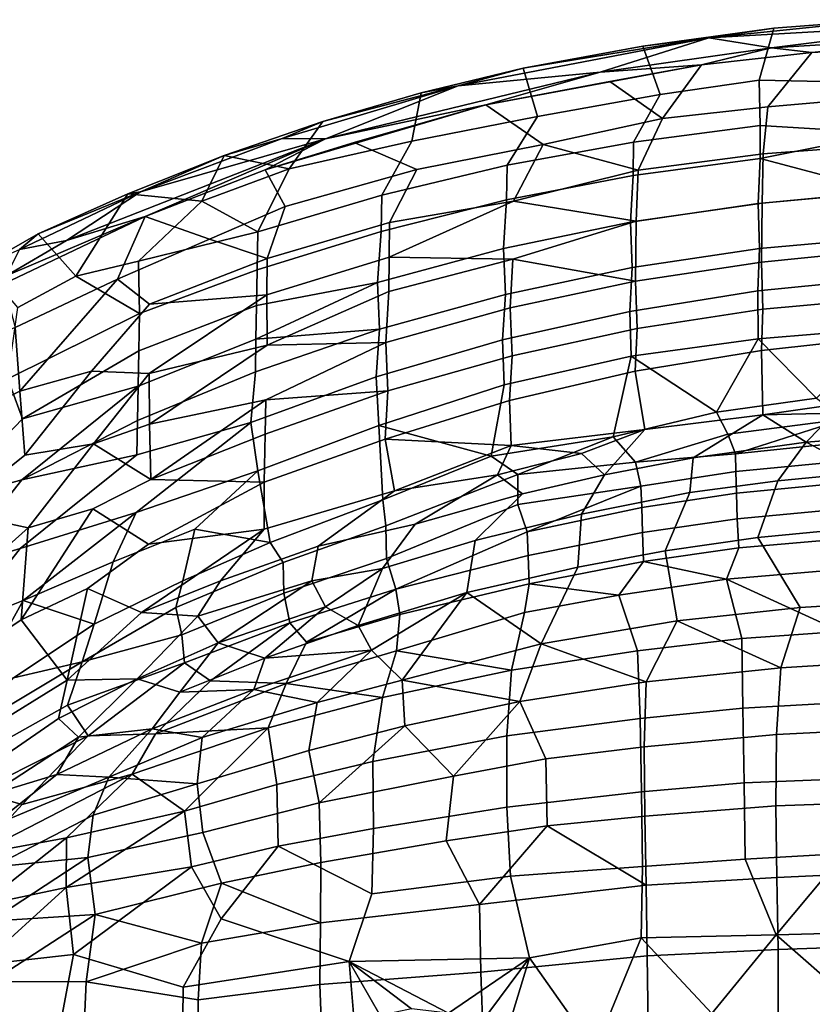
# Model space of a CAD drawing. Header units: millimetres. Extents: x -31 to 2906, y -30 to 542.
# Tile 12 of 54: x 57 to 219, y 340 to 541. Entities that reach past the tile are written whole.
import ezdxf

# ---------------------------------------------------------------- set-up
doc = ezdxf.new("R2010")
doc.units = ezdxf.units.MM
doc.layers.add('Layer 01', color=7, linetype='Continuous', true_color=0x000000)

msp = doc.modelspace()

# ---------------------------------------------------------------- linework, layer by layer
at = {"layer": 'Layer 01'}
for points in [[(211.07, 539.37, 796.85), (197.81, 537.35, 798.15), (233.44, 541.07, 797.45)], [(251.28, 540.46, 799.09), (233.44, 541.07, 797.45), (197.81, 537.35, 798.15)], [(210.59, 535.35, 799.5), (251.28, 540.46, 799.09), (197.81, 537.35, 798.15)], [(234.19, 528.22, 758.56), (208.09, 528.76, 766.79), (211.07, 539.37, 796.85), (233.44, 541.07, 797.45)], [(210.59, 535.35, 799.5), (257.43, 538.16, 799.9), (251.28, 540.46, 799.09)], [(211.07, 539.37, 796.85), (184.35, 535.7, 795.76), (197.81, 537.35, 798.15)], [(208.09, 528.76, 766.79), (187.89, 525.84, 765.53), (184.35, 535.7, 795.76), (211.07, 539.37, 796.85)], [(257.43, 538.16, 799.9), (210.59, 535.35, 799.5), (218.85, 534.35, 798.74)], [(257.43, 538.16, 799.9), (218.85, 534.35, 798.74), (246.03, 535.88, 798.92)], [(146.73, 527.61, 796.61), (175.7, 530.4, 798.75), (197.81, 537.35, 798.15)], [(159.99, 531.21, 795.6), (146.73, 527.61, 796.61), (197.81, 537.35, 798.15)], [(184.35, 535.7, 795.76), (159.99, 531.21, 795.6), (197.81, 537.35, 798.15)], [(210.59, 535.35, 799.5), (197.81, 537.35, 798.15), (175.7, 530.4, 798.75)], [(218.85, 534.35, 798.74), (209.84, 523.32, 769.27), (238.66, 525.84, 770.23), (246.03, 535.88, 798.92)], [(162.92, 521.32, 765.35), (159.99, 531.21, 795.6), (184.35, 535.7, 795.76), (187.89, 525.84, 765.53)], [(210.59, 535.35, 799.5), (175.7, 530.4, 798.75), (196.35, 531.86, 798.33)], [(196.35, 531.86, 798.33), (188.37, 520.91, 769.96), (209.84, 523.32, 769.27), (218.85, 534.35, 798.74)], [(210.59, 535.35, 799.5), (196.35, 531.86, 798.33), (218.85, 534.35, 798.74)], [(175.7, 530.4, 798.75), (119.67, 516.77, 796.59), (152.38, 523.74, 797.18)], [(119.67, 516.77, 796.59), (175.7, 530.4, 798.75), (146.73, 527.61, 796.61)], [(162.92, 521.32, 765.35), (137.28, 516.33, 768.37), (139.16, 526.13, 794.56), (159.99, 531.21, 795.6)], [(159.99, 531.21, 795.6), (139.16, 526.13, 794.56), (146.73, 527.61, 796.61)], [(175.7, 530.4, 798.75), (152.38, 523.74, 797.18), (196.35, 531.86, 798.33)], [(177.64, 528.47, 796.86), (196.35, 531.86, 798.33), (152.38, 523.74, 797.18)], [(177.64, 528.47, 796.86), (188.37, 520.91, 769.96), (196.35, 531.86, 798.33)], [(164.07, 515.65, 767.21), (188.37, 520.91, 769.96), (177.64, 528.47, 796.86), (152.38, 523.74, 797.18)], [(208.3, 519.47, 737.24), (182.44, 516.11, 738.04), (187.89, 525.84, 765.53), (208.09, 528.76, 766.79)], [(208.09, 528.76, 766.79), (234.19, 528.22, 758.56), (234.08, 517.93, 725.28), (208.3, 519.47, 737.24)], [(119.67, 516.77, 796.59), (146.73, 527.61, 796.61), (110.83, 516.84, 794.99)], [(119.16, 520.34, 793.73), (110.83, 516.84, 794.99), (146.73, 527.61, 796.61)], [(137.28, 516.33, 768.37), (112.28, 510.66, 773.19), (119.16, 520.34, 793.73), (139.16, 526.13, 794.56)], [(139.16, 526.13, 794.56), (119.16, 520.34, 793.73), (146.73, 527.61, 796.61)], [(209.84, 523.32, 769.27), (208.93, 513.7, 739.23), (234.48, 515.64, 738.75), (238.66, 525.84, 770.23)], [(182.44, 516.11, 738.04), (156.7, 511.38, 739.18), (162.92, 521.32, 765.35), (187.89, 525.84, 765.53)], [(119.67, 516.77, 796.59), (107.37, 510.49, 795.07), (152.38, 523.74, 797.18)], [(125.55, 516.05, 795.09), (152.38, 523.74, 797.18), (107.37, 510.49, 795.07)], [(138.26, 510.53, 769.98), (164.07, 515.65, 767.21), (152.38, 523.74, 797.18), (125.55, 516.05, 795.09)], [(188.37, 520.91, 769.96), (183.4, 510.4, 740.06), (208.93, 513.7, 739.23), (209.84, 523.32, 769.27)], [(119.16, 520.34, 793.73), (98.98, 513.4, 792.58), (110.83, 516.84, 794.99)], [(119.16, 520.34, 793.73), (112.28, 510.66, 773.19), (98.98, 513.4, 792.58)], [(156.7, 511.38, 739.18), (131.15, 505.27, 740.66), (137.28, 516.33, 768.37), (162.92, 521.32, 765.35)], [(164.07, 515.65, 767.21), (183.4, 510.4, 740.06), (188.37, 520.91, 769.96)], [(182.44, 516.11, 738.04), (208.3, 519.47, 737.24), (208.26, 512.8, 714.95), (182.38, 509.28, 715.61)], [(234.08, 517.93, 725.28), (208.26, 512.8, 714.95), (208.3, 519.47, 737.24)], [(233.89, 505.98, 682.96), (208.26, 512.8, 714.95), (234.08, 517.93, 725.28)], [(119.67, 516.77, 796.59), (66.89, 496.03, 793.35), (82.92, 500.96, 793.51)], [(81.98, 505.95, 793.32), (66.89, 496.03, 793.35), (119.67, 516.77, 796.59)], [(119.67, 516.77, 796.59), (110.83, 516.84, 794.99), (81.98, 505.95, 793.32)], [(98.98, 513.4, 792.58), (81.98, 505.95, 793.32), (110.83, 516.84, 794.99)], [(119.67, 516.77, 796.59), (82.92, 500.96, 793.51), (107.37, 510.49, 795.07)], [(131.15, 505.27, 740.66), (105.89, 497.8, 742.48), (112.28, 510.66, 773.19), (137.28, 516.33, 768.37)], [(111.43, 503.01, 771.32), (138.26, 510.53, 769.98), (125.55, 516.05, 795.09), (107.37, 510.49, 795.07)], [(156.7, 511.38, 739.18), (182.44, 516.11, 738.04), (182.38, 509.28, 715.61), (156.6, 504.32, 716.56)], [(138.26, 510.53, 769.98), (132.75, 499.72, 742.75), (158.02, 504.05, 736.01), (164.07, 515.65, 767.21)], [(183.4, 510.4, 740.06), (164.07, 515.65, 767.21), (158.02, 504.05, 736.01)], [(208.93, 513.7, 739.23), (208.67, 503.68, 705.86), (234.49, 506.1, 706.59), (234.48, 515.64, 738.75)], [(98.98, 513.4, 792.58), (79.39, 505.6, 791.46), (81.98, 505.95, 793.32)], [(94.45, 504.09, 772.05), (79.39, 505.6, 791.46), (98.98, 513.4, 792.58)], [(94.45, 504.09, 772.05), (98.98, 513.4, 792.58), (112.28, 510.66, 773.19)], [(182.38, 509.28, 715.61), (208.26, 512.8, 714.95), (207.86, 503.63, 682.77), (181.85, 499.79, 683)], [(183.4, 510.4, 740.06), (183.03, 500.02, 706.2), (208.67, 503.68, 705.86), (208.93, 513.7, 739.23)], [(233.89, 505.98, 682.96), (207.86, 503.63, 682.77), (208.26, 512.8, 714.95)], [(111.43, 503.01, 771.32), (107.37, 510.49, 795.07), (82.92, 500.96, 793.51), (96, 496.36, 768.09)], [(105.89, 497.8, 742.48), (94.45, 504.09, 772.05), (112.28, 510.66, 773.19)], [(111.43, 503.01, 771.32), (107.8, 492.36, 744.61), (132.75, 499.72, 742.75), (138.26, 510.53, 769.98)], [(131.15, 505.27, 740.66), (156.7, 511.38, 739.18), (156.6, 504.32, 716.56), (131.03, 497.92, 717.79)], [(183.03, 500.02, 706.2), (183.4, 510.4, 740.06), (158.02, 504.05, 736.01)], [(156.6, 504.32, 716.56), (182.38, 509.28, 715.61), (181.85, 499.79, 683), (155.95, 494.41, 683.46)], [(81.98, 505.95, 793.32), (57.29, 494.2, 791.73), (66.89, 496.03, 793.35)], [(81.98, 505.95, 793.32), (61.1, 497.39, 790.22), (57.29, 494.2, 791.73)], [(81.98, 505.95, 793.32), (79.39, 505.6, 791.46), (61.1, 497.39, 790.22)], [(207.86, 503.63, 682.77), (233.89, 505.98, 682.96), (234.12, 496.74, 647.47), (208.15, 494.46, 647.73)], [(208.67, 503.68, 705.86), (208.55, 491.66, 662.18), (234.18, 494.2, 663.04), (234.49, 506.1, 706.59)], [(79.39, 505.6, 791.46), (68.8, 488.8, 758.99), (61.1, 497.39, 790.22)], [(79.39, 505.6, 791.46), (94.45, 504.09, 772.05), (81.56, 491.82, 752.24), (68.8, 488.8, 758.99)], [(94.45, 504.09, 772.05), (105.89, 497.8, 742.48), (81.56, 491.82, 752.24)], [(105.89, 497.8, 742.48), (131.15, 505.27, 740.66), (131.03, 497.92, 717.79), (105.75, 490.08, 719.3)], [(131.03, 497.92, 717.79), (156.6, 504.32, 716.56), (155.95, 494.41, 683.46), (130.27, 487.5, 684.15)], [(158.02, 504.05, 736.01), (132.75, 499.72, 742.75), (132.68, 492.69, 721.01)], [(157.87, 492.23, 697.22), (183.03, 500.02, 706.2), (158.02, 504.05, 736.01), (132.68, 492.69, 721.01)], [(96, 496.36, 768.09), (107.8, 492.36, 744.61), (111.43, 503.01, 771.32)], [(181.85, 499.79, 683), (207.86, 503.63, 682.77), (208.15, 494.46, 647.73), (182.19, 490.57, 648.19)], [(183.03, 500.02, 706.2), (182.87, 487.76, 662.33), (208.55, 491.66, 662.18), (208.67, 503.68, 705.86)], [(54.09, 487.21, 790.57), (56.39, 478.29, 765.16), (77.25, 488.18, 766.18), (82.92, 500.96, 793.51)], [(54.09, 487.21, 790.57), (82.92, 500.96, 793.51), (54.57, 488.85, 791.82)], [(66.89, 496.03, 793.35), (54.57, 488.85, 791.82), (82.92, 500.96, 793.51)], [(77.25, 488.18, 766.18), (96, 496.36, 768.09), (82.92, 500.96, 793.51)], [(155.95, 494.41, 683.46), (181.85, 499.79, 683), (182.19, 490.57, 648.19), (156.34, 485.08, 648.83)], [(182.87, 487.76, 662.33), (183.03, 500.02, 706.2), (157.87, 492.23, 697.22)], [(81.56, 491.82, 752.24), (105.89, 497.8, 742.48), (105.75, 490.08, 719.3), (81.78, 481.2, 721.03)], [(105.75, 490.08, 719.3), (131.03, 497.92, 717.79), (130.27, 487.5, 684.15), (105.62, 482.81, 696.36)], [(107.8, 492.36, 744.61), (107.72, 484.99, 722.58), (132.68, 492.69, 721.01), (132.75, 499.72, 742.75)], [(61.1, 497.39, 790.22), (49.68, 490.9, 787.64), (57.29, 494.2, 791.73)], [(49.68, 490.9, 787.64), (61.1, 497.39, 790.22), (68.8, 488.8, 758.99), (56.98, 482.41, 756.48)], [(66.89, 496.03, 793.35), (57.29, 494.2, 791.73), (54.57, 488.85, 791.82)], [(83.81, 483.08, 744.57), (107.8, 492.36, 744.61), (96, 496.36, 768.09), (77.25, 488.18, 766.18)], [(208.15, 494.46, 647.73), (234.12, 496.74, 647.47), (233.89, 488.39, 613.78), (207.82, 485.78, 613.11)], [(130.27, 487.5, 684.15), (155.95, 494.41, 683.46), (156.34, 485.08, 648.83), (130.69, 477.98, 649.66)], [(182.19, 490.57, 648.19), (208.15, 494.46, 647.73), (207.82, 485.78, 613.11), (181.7, 481.61, 613.18)], [(208.55, 491.66, 662.18), (208.84, 482.08, 624.3), (234.46, 484.38, 624.04), (234.18, 494.2, 663.04)], [(81.78, 481.2, 721.03), (68.8, 488.8, 758.99), (81.56, 491.82, 752.24)], [(107.8, 492.36, 744.61), (83.81, 483.08, 744.57), (107.72, 484.99, 722.58)], [(107.72, 484.99, 722.58), (107.78, 474.72, 689.82), (132.6, 485.68, 698.3), (132.68, 492.69, 721.01)], [(132.6, 485.68, 698.3), (131.94, 475.27, 663.32), (157.3, 482.3, 662.72), (157.87, 492.23, 697.22)], [(157.87, 492.23, 697.22), (132.68, 492.69, 721.01), (132.6, 485.68, 698.3)], [(182.87, 487.76, 662.33), (157.87, 492.23, 697.22), (157.3, 482.3, 662.72)], [(81.78, 481.2, 721.03), (105.75, 490.08, 719.3), (105.62, 482.81, 696.36), (81.64, 473.55, 697.82)], [(156.34, 485.08, 648.83), (182.19, 490.57, 648.19), (181.7, 481.61, 613.18), (155.74, 475.8, 613.57)], [(182.87, 487.76, 662.33), (183.22, 478.14, 624.76), (208.84, 482.08, 624.3), (208.55, 491.66, 662.18)], [(68.8, 488.8, 758.99), (81.78, 481.2, 721.03), (54.91, 467.84, 718.77), (56.98, 482.41, 756.48)], [(77.25, 488.18, 766.18), (56.39, 478.29, 765.16), (57.36, 465.38, 728.91)], [(71.98, 469.41, 720.14), (83.81, 483.08, 744.57), (77.25, 488.18, 766.18), (57.36, 465.38, 728.91)], [(157.3, 482.3, 662.72), (157.7, 472.58, 625.4), (183.22, 478.14, 624.76), (182.87, 487.76, 662.33)], [(207.82, 485.78, 613.11), (233.89, 488.39, 613.78), (234.1, 478.17, 569.96), (207.85, 476.04, 571.69)], [(130.27, 487.5, 684.15), (105.49, 475.93, 673.62), (105.62, 482.81, 696.36)], [(130.69, 477.98, 649.66), (105.49, 475.93, 673.62), (130.27, 487.5, 684.15)], [(181.7, 481.61, 613.18), (207.82, 485.78, 613.11), (207.85, 476.04, 571.69), (182.02, 472.49, 574.68)], [(83.7, 468.93, 702.79), (107.72, 484.99, 722.58), (83.81, 483.08, 744.57), (71.98, 469.41, 720.14)], [(107.72, 484.99, 722.58), (83.7, 468.93, 702.79), (107.78, 474.72, 689.82)], [(131.94, 475.27, 663.32), (132.6, 485.68, 698.3), (107.78, 474.72, 689.82)], [(130.69, 477.98, 649.66), (156.34, 485.08, 648.83), (155.74, 475.8, 613.57), (129.99, 468.27, 613.99)], [(208.84, 482.08, 624.3), (208.54, 473.63, 589.63), (234.4, 476.52, 591.35), (234.46, 484.38, 624.04)], [(81.64, 473.55, 697.82), (105.62, 482.81, 696.36), (105.49, 475.93, 673.62), (81.51, 466.34, 674.9)], [(131.94, 475.27, 663.32), (132.39, 465.39, 626.24), (157.7, 472.58, 625.4), (157.3, 482.3, 662.72)], [(183.22, 478.14, 624.76), (182.81, 469.39, 589.48), (208.54, 473.63, 589.63), (208.84, 482.08, 624.3)], [(54.91, 467.84, 718.77), (81.78, 481.2, 721.03), (81.64, 473.55, 697.82), (57.93, 459.68, 689.98)], [(155.74, 475.8, 613.57), (181.7, 481.61, 613.18), (182.02, 472.49, 574.68), (156.08, 466.61, 575.39)], [(41.7, 457.57, 730.57), (57.36, 465.38, 728.91), (56.39, 478.29, 765.16), (40.28, 471.51, 769.17)], [(105.37, 469.28, 650.69), (130.69, 477.98, 649.66), (129.99, 468.27, 613.99), (104.42, 458.97, 614.52)], [(130.69, 477.98, 649.66), (105.37, 469.28, 650.69), (105.49, 475.93, 673.62)], [(157.7, 472.58, 625.4), (157.19, 463.46, 589.6), (182.81, 469.39, 589.48), (183.22, 478.14, 624.76)], [(234.1, 478.17, 569.96), (219.75, 463.89, 511.16), (207.85, 476.04, 571.69)], [(81.51, 466.34, 674.9), (105.49, 475.93, 673.62), (105.37, 469.28, 650.69), (81.37, 459.4, 651.87)], [(129.99, 468.27, 613.99), (155.74, 475.8, 613.57), (156.08, 466.61, 575.39), (130.56, 458.34, 573.47)], [(207.85, 476.04, 571.69), (199.42, 461.05, 510.67), (182.02, 472.49, 574.68)], [(207.85, 476.04, 571.69), (219.75, 463.89, 511.16), (199.42, 461.05, 510.67)], [(208.54, 473.63, 589.63), (208.83, 460.5, 532.26), (235.54, 464.33, 537.73), (234.4, 476.52, 591.35)], [(107.78, 474.72, 689.82), (83.7, 468.93, 702.79), (83.82, 458.61, 669.56)], [(107.48, 463.59, 652.39), (131.94, 475.27, 663.32), (107.78, 474.72, 689.82), (83.82, 458.61, 669.56)], [(132.39, 465.39, 626.24), (131.94, 475.27, 663.32), (107.48, 463.59, 652.39)], [(81.51, 466.34, 674.9), (57.93, 459.68, 689.98), (81.64, 473.55, 697.82)], [(132.39, 465.39, 626.24), (131.81, 455.56, 588.84), (157.19, 463.46, 589.6), (157.7, 472.58, 625.4)], [(156.08, 466.61, 575.39), (182.02, 472.49, 574.68), (178.29, 456.07, 506.3), (153.44, 452.09, 516.21)], [(182.02, 472.49, 574.68), (199.42, 461.05, 510.67), (178.29, 456.07, 506.3)], [(182.81, 469.39, 589.48), (184.78, 457.55, 536.87), (208.83, 460.5, 532.26), (208.54, 473.63, 589.63)], [(57.93, 459.68, 689.98), (41.56, 442.79, 665.69), (54.91, 467.84, 718.77)], [(71.98, 469.41, 720.14), (57.36, 465.38, 728.91), (58.35, 452.29, 689.18)], [(71.98, 469.41, 720.14), (58.35, 452.29, 689.18), (72.39, 454.61, 674.21), (83.7, 468.93, 702.79)], [(83.82, 458.61, 669.56), (83.7, 468.93, 702.79), (72.39, 454.61, 674.21)], [(81.37, 459.4, 651.87), (105.37, 469.28, 650.69), (104.42, 458.97, 614.52), (81.24, 452.39, 627.63)], [(104.42, 458.97, 614.52), (129.99, 468.27, 613.99), (130.56, 458.34, 573.47), (105.89, 449.11, 573.91)], [(157.19, 463.46, 589.6), (157.55, 454.26, 550.61), (184.78, 457.55, 536.87), (182.81, 469.39, 589.48)], [(57.93, 459.68, 689.98), (81.51, 466.34, 674.9), (57.73, 447.29, 651.09), (41.56, 442.79, 665.69)], [(81.37, 459.4, 651.87), (57.73, 447.29, 651.09), (81.51, 466.34, 674.9)], [(156.08, 466.61, 575.39), (153.44, 452.09, 516.21), (130.56, 458.34, 573.47)], [(57.36, 465.38, 728.91), (41.7, 457.57, 730.57), (43.93, 440.77, 678.52), (58.35, 452.29, 689.18)], [(107.4, 456.58, 627.27), (107.14, 446.82, 591.1), (131.81, 455.56, 588.84), (132.39, 465.39, 626.24)], [(132.39, 465.39, 626.24), (107.48, 463.59, 652.39), (107.4, 456.58, 627.27)], [(219.75, 463.89, 511.16), (225.37, 459.64, 492.29), (201.7, 456.59, 492.13), (199.42, 461.05, 510.67)], [(208.83, 460.5, 532.26), (223.47, 460.89, 526.59), (235.54, 464.33, 537.73)], [(107.48, 463.59, 652.39), (83.82, 458.61, 669.56), (84.03, 447.33, 630.87)], [(107.48, 463.59, 652.39), (84.03, 447.33, 630.87), (107.4, 456.58, 627.27)], [(157.55, 454.26, 550.61), (157.19, 463.46, 589.6), (131.81, 455.56, 588.84)], [(194.62, 451.76, 505.12), (208.83, 460.5, 532.26), (184.78, 457.55, 536.87), (176.57, 448.32, 506.2)], [(201.7, 456.59, 492.13), (182.86, 450.89, 485.28), (178.29, 456.07, 506.3), (199.42, 461.05, 510.67)], [(208.83, 460.5, 532.26), (194.62, 451.76, 505.12), (217.64, 454.93, 504.39)], [(203.24, 452.59, 479.67), (201.7, 456.59, 492.13), (225.37, 459.64, 492.29)], [(203.24, 452.59, 479.67), (225.37, 459.64, 492.29), (229.88, 455.38, 478.45)], [(223.47, 460.89, 526.59), (208.83, 460.5, 532.26), (217.64, 454.93, 504.39)], [(217.64, 454.93, 504.39), (240.24, 456.75, 504.36), (223.47, 460.89, 526.59)], [(81.24, 452.39, 627.63), (104.42, 458.97, 614.52), (81.09, 440.62, 584.7), (57.43, 433.3, 603.93)], [(81.24, 452.39, 627.63), (57.73, 447.29, 651.09), (81.37, 459.4, 651.87)], [(84.03, 447.33, 630.87), (83.82, 458.61, 669.56), (72.39, 454.61, 674.21)], [(105.89, 449.11, 573.91), (81.09, 440.62, 584.7), (104.42, 458.97, 614.52)], [(131.35, 443.17, 508.57), (108.36, 434.49, 510.18), (105.89, 449.11, 573.91), (130.56, 458.34, 573.47)], [(153.44, 452.09, 516.21), (131.35, 443.17, 508.57), (130.56, 458.34, 573.47)], [(107.4, 456.58, 627.27), (84.03, 447.33, 630.87), (107.14, 446.82, 591.1)], [(158.87, 448.37, 495.59), (153.44, 452.09, 516.21), (178.29, 456.07, 506.3)], [(157.55, 454.26, 550.61), (171.87, 452.65, 527.91), (184.78, 457.55, 536.87)], [(158.87, 448.37, 495.59), (178.29, 456.07, 506.3), (182.86, 450.89, 485.28)], [(171.87, 452.65, 527.91), (176.57, 448.32, 506.2), (184.78, 457.55, 536.87)], [(182.86, 450.89, 485.28), (201.7, 456.59, 492.13), (203.24, 452.59, 479.67)], [(229.44, 448.77, 481.88), (240.24, 456.75, 504.36), (217.64, 454.93, 504.39)], [(59.04, 437.5, 640.99), (72.39, 454.61, 674.21), (58.35, 452.29, 689.18), (43.93, 440.77, 678.52)], [(72.25, 441.38, 630.24), (84.03, 447.33, 630.87), (72.39, 454.61, 674.21), (59.04, 437.5, 640.99)], [(107.14, 446.82, 591.1), (107.17, 437.22, 553.03), (133.75, 445, 542.6), (131.81, 455.56, 588.84)], [(157.55, 454.26, 550.61), (131.81, 455.56, 588.84), (133.75, 445, 542.6)], [(133.75, 445, 542.6), (154.76, 448.32, 528.6), (157.55, 454.26, 550.61)], [(157.55, 454.26, 550.61), (154.76, 448.32, 528.6), (171.87, 452.65, 527.91)], [(194.62, 451.76, 505.12), (193.95, 444.68, 483.79), (211.88, 447.1, 482.72), (217.64, 454.93, 504.39)], [(229.88, 455.38, 478.45), (226.74, 451.18, 469.42), (203.34, 448.94, 470.97), (203.24, 452.59, 479.67)], [(229.44, 448.77, 481.88), (217.64, 454.93, 504.39), (211.88, 447.1, 482.72)], [(57.73, 447.29, 651.09), (81.24, 452.39, 627.63), (57.43, 433.3, 603.93), (43.38, 429.03, 617.9)], [(158.87, 448.37, 495.59), (131.94, 437.91, 489.99), (131.35, 443.17, 508.57), (153.44, 452.09, 516.21)], [(159.81, 444.42, 507.34), (176.57, 448.32, 506.2), (171.87, 452.65, 527.91), (154.76, 448.32, 528.6)], [(176.57, 448.32, 506.2), (171.86, 440.25, 485.06), (193.95, 444.68, 483.79), (194.62, 451.76, 505.12)], [(203.24, 452.59, 479.67), (203.34, 448.94, 470.97), (183.96, 445.96, 472.54), (182.86, 450.89, 485.28)], [(182.86, 450.89, 485.28), (183.96, 445.96, 472.54), (158.87, 442.25, 477.99), (158.87, 448.37, 495.59)], [(226.74, 451.18, 469.42), (228.04, 446.94, 461.18), (203.46, 444.54, 462.54), (203.34, 448.94, 470.97)], [(81.09, 440.62, 584.7), (105.89, 449.11, 573.91), (93.04, 437.21, 549.24), (76.39, 430.59, 555.59)], [(105.89, 449.11, 573.91), (108.36, 434.49, 510.18), (93.04, 437.21, 549.24)], [(137.92, 438.23, 509.57), (154.76, 448.32, 528.6), (133.75, 445, 542.6), (118.17, 433.75, 520.13)], [(158.87, 442.25, 477.99), (132.13, 431.25, 473.51), (131.94, 437.91, 489.99), (158.87, 448.37, 495.59)], [(154.76, 448.32, 528.6), (137.92, 438.23, 509.57), (159.81, 444.42, 507.34)], [(171.86, 440.25, 485.06), (176.57, 448.32, 506.2), (159.81, 444.42, 507.34), (150.21, 434.94, 487.31)], [(203.34, 448.94, 470.97), (203.46, 444.54, 462.54), (184.14, 441.65, 464.1), (183.96, 445.96, 472.54)], [(211.88, 447.1, 482.72), (207.83, 435.5, 461.95), (229.05, 437.54, 460.98), (229.44, 448.77, 481.88)], [(57.73, 447.29, 651.09), (43.38, 429.03, 617.9), (41.56, 442.79, 665.69)], [(83.61, 434.18, 583.66), (107.14, 446.82, 591.1), (84.03, 447.33, 630.87), (72.25, 441.38, 630.24)], [(107.14, 446.82, 591.1), (83.61, 434.18, 583.66), (107.17, 437.22, 553.03)], [(160.81, 436.7, 465.76), (158.87, 442.25, 477.99), (183.96, 445.96, 472.54)], [(160.81, 436.7, 465.76), (183.96, 445.96, 472.54), (184.14, 441.65, 464.1)], [(207.83, 435.5, 461.95), (211.88, 447.1, 482.72), (193.95, 444.68, 483.79), (188.9, 432.77, 463.25)], [(228.04, 446.94, 461.18), (228.21, 441.63, 453.21), (203.58, 439.31, 454.56), (203.46, 444.54, 462.54)], [(107.17, 437.22, 553.03), (98.3, 426.69, 526.55), (118.17, 433.75, 520.13), (133.75, 445, 542.6)], [(150.21, 434.94, 487.31), (159.81, 444.42, 507.34), (137.92, 438.23, 509.57), (131.3, 429.19, 489.57)], [(171.86, 440.25, 485.06), (171.15, 429.44, 464.72), (188.9, 432.77, 463.25), (193.95, 444.68, 483.79)], [(203.46, 444.54, 462.54), (203.58, 439.31, 454.56), (184.32, 436.54, 456.14), (184.14, 441.65, 464.1)], [(131.35, 443.17, 508.57), (131.94, 437.91, 489.99), (111.02, 430.42, 492.49), (108.36, 434.49, 510.18)], [(160.81, 436.7, 465.76), (133.99, 424.96, 461.79), (132.13, 431.25, 473.51), (158.87, 442.25, 477.99)], [(184.14, 441.65, 464.1), (184.32, 436.54, 456.14), (161.01, 431.83, 458.09), (160.81, 436.7, 465.76)], [(228.21, 441.63, 453.21), (228.27, 435.54, 445.99), (203.91, 433.39, 447.38), (203.58, 439.31, 454.56)], [(46.08, 425.94, 627.58), (59.04, 437.5, 640.99), (43.93, 440.77, 678.52)], [(58.05, 422.7, 564.4), (45.04, 417.54, 574.42), (57.43, 433.3, 603.93), (81.09, 440.62, 584.7)], [(72.25, 441.38, 630.24), (57.65, 418.75, 578.62), (71.17, 425.11, 573.95), (83.61, 434.18, 583.66)], [(72.25, 441.38, 630.24), (59.04, 437.5, 640.99), (57.65, 418.75, 578.62)], [(58.05, 422.7, 564.4), (81.09, 440.62, 584.7), (76.39, 430.59, 555.59)], [(150.21, 434.94, 487.31), (148.52, 424.33, 467.59), (171.15, 429.44, 464.72), (171.86, 440.25, 485.06)], [(131.94, 437.91, 489.99), (132.13, 431.25, 473.51), (111.21, 424.2, 476.78), (111.02, 430.42, 492.49)], [(116.9, 426.71, 498.1), (131.3, 429.19, 489.57), (137.92, 438.23, 509.57), (118.17, 433.75, 520.13)], [(203.58, 439.31, 454.56), (203.91, 433.39, 447.38), (184.52, 430.63, 448.86), (184.32, 436.54, 456.14)], [(216.43, 421.22, 445.64), (235.41, 422.38, 444.82), (229.05, 437.54, 460.98), (207.83, 435.5, 461.95)], [(48.1, 412.42, 577.07), (57.65, 418.75, 578.62), (59.04, 437.5, 640.99), (46.08, 425.94, 627.58)], [(82.16, 420.25, 532.61), (107.17, 437.22, 553.03), (83.61, 434.18, 583.66), (71.17, 425.11, 573.95)], [(76.39, 430.59, 555.59), (93.04, 437.21, 549.24), (90.59, 426.71, 512.01), (72.54, 417.82, 514.11)], [(98.3, 426.69, 526.55), (107.17, 437.22, 553.03), (82.16, 420.25, 532.61)], [(93.04, 437.21, 549.24), (108.36, 434.49, 510.18), (90.59, 426.71, 512.01)], [(133.99, 424.96, 461.79), (160.81, 436.7, 465.76), (161.01, 431.83, 458.09)], [(184.32, 436.54, 456.14), (184.52, 430.63, 448.86), (161.19, 426.06, 450.87), (161.01, 431.83, 458.09)], [(201.45, 427.04, 441.65), (203.91, 433.39, 447.38), (228.27, 435.54, 445.99), (229.31, 429.41, 440.03)], [(108.36, 434.49, 510.18), (111.02, 430.42, 492.49), (89.18, 421.24, 495.58), (90.59, 426.71, 512.01)], [(93.67, 419.46, 508.23), (116.9, 426.71, 498.1), (118.17, 433.75, 520.13), (98.3, 426.69, 526.55)], [(131.3, 429.19, 489.57), (126.3, 417.56, 470.25), (148.52, 424.33, 467.59), (150.21, 434.94, 487.31)], [(191.39, 418.53, 447.41), (216.43, 421.22, 445.64), (207.83, 435.5, 461.95), (188.9, 432.77, 463.25)], [(57.43, 433.3, 603.93), (45.04, 417.54, 574.42), (43.38, 429.03, 617.9)], [(161.01, 431.83, 458.09), (161.19, 426.06, 450.87), (134.82, 419.82, 454.75), (133.99, 424.96, 461.79)], [(171.15, 429.44, 464.72), (163.61, 413.84, 450.22), (191.39, 418.53, 447.41), (188.9, 432.77, 463.25)], [(203.91, 433.39, 447.38), (201.45, 427.04, 441.65), (184.52, 430.63, 448.86)], [(72.54, 417.82, 514.11), (58.05, 422.7, 564.4), (76.39, 430.59, 555.59)], [(111.02, 430.42, 492.49), (111.21, 424.2, 476.78), (90.37, 415.7, 480.13), (89.18, 421.24, 495.58)], [(132.13, 431.25, 473.51), (133.99, 424.96, 461.79), (112.41, 418.09, 465.32), (111.21, 424.2, 476.78)], [(184.52, 430.63, 448.86), (179.45, 423.78, 443.45), (161.19, 426.06, 450.87)], [(184.52, 430.63, 448.86), (201.45, 427.04, 441.65), (179.45, 423.78, 443.45)], [(131.3, 429.19, 489.57), (116.9, 426.71, 498.1), (119.64, 421.4, 482.01)], [(126.3, 417.56, 470.25), (131.3, 429.19, 489.57), (119.64, 421.4, 482.01)], [(148.52, 424.33, 467.59), (163.61, 413.84, 450.22), (171.15, 429.44, 464.72)], [(224.73, 416.39, 431.44), (201.45, 427.04, 441.65), (229.31, 429.41, 440.03)], [(89.18, 421.24, 495.58), (70.09, 410.2, 493.95), (72.54, 417.82, 514.11), (90.59, 426.71, 512.01)], [(93.67, 419.46, 508.23), (98.3, 426.69, 526.55), (82.16, 420.25, 532.61)], [(116.9, 426.71, 498.1), (93.67, 419.46, 508.23), (97.8, 414.08, 487.88)], [(119.64, 421.4, 482.01), (116.9, 426.71, 498.1), (97.8, 414.08, 487.88)], [(134.17, 412.42, 447.52), (134.82, 419.82, 454.75), (161.19, 426.06, 450.87), (160.24, 420.22, 445.5)], [(161.19, 426.06, 450.87), (179.45, 423.78, 443.45), (160.24, 420.22, 445.5)], [(201.45, 427.04, 441.65), (204.54, 414.95, 432.76), (183.25, 412.44, 434.49), (179.45, 423.78, 443.45)], [(201.45, 427.04, 441.65), (224.73, 416.39, 431.44), (204.54, 414.95, 432.76)], [(67.02, 406.45, 513.2), (71.17, 425.11, 573.95), (57.65, 418.75, 578.62)], [(71.17, 425.11, 573.95), (67.02, 406.45, 513.2), (82.16, 420.25, 532.61)], [(111.21, 424.2, 476.78), (112.41, 418.09, 465.32), (90.9, 409.95, 469.43), (90.37, 415.7, 480.13)], [(115.83, 414.15, 457.97), (112.41, 418.09, 465.32), (133.99, 424.96, 461.79)], [(115.83, 414.15, 457.97), (133.99, 424.96, 461.79), (134.82, 419.82, 454.75)], [(129.05, 412.54, 461.88), (148.52, 424.33, 467.59), (126.3, 417.56, 470.25)], [(135.31, 406.45, 453.21), (148.52, 424.33, 467.59), (129.05, 412.54, 461.88)], [(163.61, 413.84, 450.22), (148.52, 424.33, 467.59), (135.31, 406.45, 453.21)], [(183.25, 412.44, 434.49), (157.59, 408.48, 437.56), (160.24, 420.22, 445.5), (179.45, 423.78, 443.45)], [(45.04, 417.54, 574.42), (58.05, 422.7, 564.4), (47.36, 403.51, 518.09)], [(58.05, 422.7, 564.4), (72.54, 417.82, 514.11), (56.07, 406.91, 510.08), (47.36, 403.51, 518.09)], [(216.43, 421.22, 445.64), (212.5, 408.98, 438.2), (237.66, 410.5, 437.16), (235.41, 422.38, 444.82)], [(67.02, 406.45, 513.2), (81.27, 406.73, 491.09), (93.67, 419.46, 508.23), (82.16, 420.25, 532.61)], [(70.09, 410.2, 493.95), (89.18, 421.24, 495.58), (90.37, 415.7, 480.13)], [(107.32, 410.93, 473.32), (119.64, 421.4, 482.01), (97.8, 414.08, 487.88)], [(107.32, 410.93, 473.32), (126.3, 417.56, 470.25), (119.64, 421.4, 482.01)], [(111.63, 405.79, 451.23), (115.83, 414.15, 457.97), (134.82, 419.82, 454.75), (134.17, 412.42, 447.52)], [(157.59, 408.48, 437.56), (134.17, 412.42, 447.52), (160.24, 420.22, 445.5)], [(212.5, 408.98, 438.2), (216.43, 421.22, 445.64), (191.39, 418.53, 447.41)], [(50.67, 396.38, 513.9), (67.02, 406.45, 513.2), (57.65, 418.75, 578.62), (48.1, 412.42, 577.07)], [(70.09, 410.2, 493.95), (56.07, 406.91, 510.08), (72.54, 417.82, 514.11)], [(97.8, 414.08, 487.88), (93.67, 419.46, 508.23), (81.27, 406.73, 491.09)], [(112.41, 418.09, 465.32), (96.24, 406.32, 460.43), (90.9, 409.95, 469.43)], [(115.83, 414.15, 457.97), (111.63, 405.79, 451.23), (96.24, 406.32, 460.43), (112.41, 418.09, 465.32)], [(129.05, 412.54, 461.88), (126.3, 417.56, 470.25), (107.32, 410.93, 473.32)], [(191.39, 418.53, 447.41), (163.61, 413.84, 450.22), (185.07, 406.09, 440.45)], [(185.07, 406.09, 440.45), (212.5, 408.98, 438.2), (191.39, 418.53, 447.41)], [(90.37, 415.7, 480.13), (90.9, 409.95, 469.43), (67.05, 401.33, 478.2), (70.09, 410.2, 493.95)], [(204.54, 414.95, 432.76), (224.73, 416.39, 431.44), (225.36, 401.91, 424.95), (204.77, 400.74, 426.28)], [(89.99, 403.97, 476.53), (97.8, 414.08, 487.88), (81.27, 406.73, 491.09)], [(107.32, 410.93, 473.32), (97.8, 414.08, 487.88), (89.99, 403.97, 476.53)], [(135.31, 406.45, 453.21), (159.28, 402.1, 443.45), (163.61, 413.84, 450.22)], [(185.07, 406.09, 440.45), (163.61, 413.84, 450.22), (159.28, 402.1, 443.45)], [(183.25, 412.44, 434.49), (204.54, 414.95, 432.76), (204.77, 400.74, 426.28), (183.81, 398.59, 428.01)], [(129.05, 412.54, 461.88), (107.32, 410.93, 473.32), (105.08, 404.53, 466.03)], [(117.97, 401.86, 456.4), (129.05, 412.54, 461.88), (105.08, 404.53, 466.03)], [(131.29, 402.93, 441.56), (111.63, 405.79, 451.23), (134.17, 412.42, 447.52)], [(117.97, 401.86, 456.4), (135.31, 406.45, 453.21), (129.05, 412.54, 461.88)], [(157.59, 408.48, 437.56), (131.29, 402.93, 441.56), (134.17, 412.42, 447.52)], [(157.59, 408.48, 437.56), (183.25, 412.44, 434.49), (183.81, 398.59, 428.01), (156.65, 395.08, 431.26)], [(67.05, 401.33, 478.2), (48.52, 390.97, 482.12), (48.26, 397.14, 495.95), (70.09, 410.2, 493.95)], [(48.26, 397.14, 495.95), (56.07, 406.91, 510.08), (70.09, 410.2, 493.95)], [(71.26, 395.11, 465.05), (67.05, 401.33, 478.2), (90.9, 409.95, 469.43)], [(96.24, 406.32, 460.43), (85.04, 395.5, 455.91), (71.26, 395.11, 465.05), (90.9, 409.95, 469.43)], [(105.08, 404.53, 466.03), (107.32, 410.93, 473.32), (89.99, 403.97, 476.53)], [(212.5, 408.98, 438.2), (211.63, 395.36, 432.51), (237.43, 396.62, 431.37), (237.66, 410.5, 437.16)], [(131.29, 402.93, 441.56), (157.59, 408.48, 437.56), (156.65, 395.08, 431.26), (129.3, 389.88, 435.49)], [(185.07, 406.09, 440.45), (184.64, 392.85, 434.75), (211.63, 395.36, 432.51), (212.5, 408.98, 438.2)], [(65.27, 398.65, 494.34), (67.02, 406.45, 513.2), (50.67, 396.38, 513.9), (51.09, 388.93, 493.24)], [(81.27, 406.73, 491.09), (67.02, 406.45, 513.2), (65.27, 398.65, 494.34)], [(69.32, 394.85, 481.51), (81.27, 406.73, 491.09), (65.27, 398.65, 494.34)], [(69.32, 394.85, 481.51), (84.32, 396.54, 470.4), (89.99, 403.97, 476.53), (81.27, 406.73, 491.09)], [(85.04, 395.5, 455.91), (96.24, 406.32, 460.43), (111.63, 405.79, 451.23)], [(85.04, 395.5, 455.91), (111.63, 405.79, 451.23), (107.96, 396.74, 445.88)], [(131.29, 402.93, 441.56), (107.96, 396.74, 445.88), (111.63, 405.79, 451.23)], [(116.28, 392.09, 450.19), (135.83, 397.13, 446.86), (135.31, 406.45, 453.21), (117.97, 401.86, 456.4)], [(135.83, 397.13, 446.86), (159.28, 402.1, 443.45), (135.31, 406.45, 453.21)], [(159.28, 402.1, 443.45), (164.62, 390.37, 437.12), (184.64, 392.85, 434.75), (185.07, 406.09, 440.45)], [(105.08, 404.53, 466.03), (89.99, 403.97, 476.53), (84.32, 396.54, 470.4)], [(84.32, 396.54, 470.4), (94.54, 394.76, 461.79), (105.08, 404.53, 466.03)], [(117.97, 401.86, 456.4), (105.08, 404.53, 466.03), (94.54, 394.76, 461.79)], [(117.97, 401.86, 456.4), (94.54, 394.76, 461.79), (93.52, 385.28, 454.88), (116.28, 392.09, 450.19)], [(129.3, 389.88, 435.49), (109.77, 385.16, 439.17), (107.96, 396.74, 445.88), (131.29, 402.93, 441.56)], [(145.74, 386.9, 439.56), (159.28, 402.1, 443.45), (135.83, 397.13, 446.86)], [(164.62, 390.37, 437.12), (159.28, 402.1, 443.45), (145.74, 386.9, 439.56)], [(204.77, 400.74, 426.28), (225.36, 401.91, 424.95), (225.58, 386.33, 420.72), (205, 385.48, 422.02)], [(48.64, 383.65, 470.48), (48.52, 390.97, 482.12), (67.05, 401.33, 478.2), (71.26, 395.11, 465.05)], [(183.81, 398.59, 428.01), (204.77, 400.74, 426.28), (205, 385.48, 422.02), (184.07, 383.65, 423.75)], [(69.32, 394.85, 481.51), (65.27, 398.65, 494.34), (51.09, 388.93, 493.24), (51.21, 383.03, 481.91)], [(156.65, 395.08, 431.26), (183.81, 398.59, 428.01), (184.07, 383.65, 423.75), (156.65, 380.57, 426.96)], [(57.86, 381.08, 460.35), (71.26, 395.11, 465.05), (85.04, 395.5, 455.91), (80.24, 387.27, 451.87)], [(84.32, 396.54, 470.4), (69.32, 394.85, 481.51), (64.87, 387.24, 474.37)], [(75.48, 386.66, 465.59), (84.32, 396.54, 470.4), (64.87, 387.24, 474.37)], [(84.32, 396.54, 470.4), (75.48, 386.66, 465.59), (94.54, 394.76, 461.79)], [(107.96, 396.74, 445.88), (80.24, 387.27, 451.87), (85.04, 395.5, 455.91)], [(80.24, 387.27, 451.87), (107.96, 396.74, 445.88), (90.93, 379.75, 443.07)], [(109.77, 385.16, 439.17), (90.93, 379.75, 443.07), (107.96, 396.74, 445.88)], [(135.83, 397.13, 446.86), (116.28, 392.09, 450.19), (118.37, 381.44, 444.21)], [(118.37, 381.44, 444.21), (145.74, 386.9, 439.56), (135.83, 397.13, 446.86)], [(211.63, 395.36, 432.51), (211.5, 380.79, 428.65), (236.54, 381.73, 427.51), (237.43, 396.62, 431.37)], [(57.86, 381.08, 460.35), (48.64, 383.65, 470.48), (71.26, 395.11, 465.05)], [(64.87, 387.24, 474.37), (69.32, 394.85, 481.51), (51.21, 383.03, 481.91)], [(94.54, 394.76, 461.79), (75.48, 386.66, 465.59), (93.52, 385.28, 454.88)], [(129.3, 389.88, 435.49), (156.65, 395.08, 431.26), (156.65, 380.57, 426.96), (129.47, 376.2, 431.14)], [(184.64, 392.85, 434.75), (184.79, 378.73, 430.84), (211.5, 380.79, 428.65), (211.63, 395.36, 432.51)], [(93.52, 385.28, 454.88), (94.67, 375.37, 449.17), (118.37, 381.44, 444.21), (116.28, 392.09, 450.19)], [(164.62, 390.37, 437.12), (164.85, 376.76, 433.18), (184.79, 378.73, 430.84), (184.64, 392.85, 434.75)], [(109.77, 385.16, 439.17), (129.3, 389.88, 435.49), (129.47, 376.2, 431.14), (110.04, 372.59, 434.86)], [(145.74, 386.9, 439.56), (144.29, 373.67, 435.93), (164.85, 376.76, 433.18), (164.62, 390.37, 437.12)], [(48.43, 370.89, 458.12), (57.86, 381.08, 460.35), (80.24, 387.27, 451.87)], [(80.24, 387.27, 451.87), (66.85, 374.32, 450.31), (48.43, 370.89, 458.12)], [(51.61, 376.69, 472.75), (64.87, 387.24, 474.37), (51.21, 383.03, 481.91)], [(64.87, 387.24, 474.37), (51.61, 376.69, 472.75), (75.48, 386.66, 465.59)], [(51.73, 368.32, 464.69), (72.32, 378.93, 460.9), (75.48, 386.66, 465.59), (51.61, 376.69, 472.75)], [(80.24, 387.27, 451.87), (90.93, 379.75, 443.07), (66.85, 374.32, 450.31)], [(75.48, 386.66, 465.59), (72.32, 378.93, 460.9), (93.52, 385.28, 454.88)], [(118.37, 381.44, 444.21), (118.7, 369.24, 440.25), (144.29, 373.67, 435.93), (145.74, 386.9, 439.56)], [(184.07, 383.65, 423.75), (205, 385.48, 422.02), (205.22, 369.98, 419.58), (184.31, 368.44, 421.27)], [(205, 385.48, 422.02), (225.58, 386.33, 420.72), (225.43, 371.08, 418.42), (205.22, 369.98, 419.58)], [(57.86, 381.08, 460.35), (48.43, 370.89, 458.12), (48.64, 383.65, 470.48)], [(71.19, 370.32, 455.95), (94.67, 375.37, 449.17), (93.52, 385.28, 454.88), (72.32, 378.93, 460.9)], [(90.93, 379.75, 443.07), (109.77, 385.16, 439.17), (110.04, 372.59, 434.86), (92.35, 368.4, 438.55)], [(156.65, 380.57, 426.96), (184.07, 383.65, 423.75), (184.31, 368.44, 421.27), (157.39, 366.47, 424.43)], [(94.67, 375.37, 449.17), (98.5, 365.04, 444.42), (118.7, 369.24, 440.25), (118.37, 381.44, 444.21)], [(211.5, 380.79, 428.65), (211.71, 366.21, 426.36), (236.53, 367.39, 425.32), (236.54, 381.73, 427.51)], [(66.77, 364.17, 445.73), (66.85, 374.32, 450.31), (90.93, 379.75, 443.07)], [(90.93, 379.75, 443.07), (92.35, 368.4, 438.55), (66.77, 364.17, 445.73)], [(129.47, 376.2, 431.14), (156.65, 380.57, 426.96), (157.39, 366.47, 424.43), (129.12, 362.91, 428.74)], [(184.79, 378.73, 430.84), (185.03, 364.65, 428.53), (211.71, 366.21, 426.36), (211.5, 380.79, 428.65)], [(71.19, 370.32, 455.95), (72.32, 378.93, 460.9), (51.73, 368.32, 464.69)], [(185.03, 364.65, 428.53), (184.79, 378.73, 430.84), (164.85, 376.76, 433.18)], [(72.73, 358.69, 450.34), (98.5, 365.04, 444.42), (94.67, 375.37, 449.17), (71.19, 370.32, 455.95)], [(129.12, 362.91, 428.74), (110.04, 372.59, 434.86), (129.47, 376.2, 431.14)], [(151.1, 360.73, 432.41), (164.85, 376.76, 433.18), (144.29, 373.67, 435.93)], [(185.03, 364.65, 428.53), (164.85, 376.76, 433.18), (151.1, 360.73, 432.41)], [(66.85, 374.32, 450.31), (49.38, 360.51, 451.65), (48.43, 370.89, 458.12)], [(66.77, 364.17, 445.73), (49.38, 360.51, 451.65), (66.85, 374.32, 450.31)], [(118.7, 369.24, 440.25), (118.63, 356.95, 437.85), (151.1, 360.73, 432.41), (144.29, 373.67, 435.93)], [(98.4, 357.81, 434.62), (92.35, 368.4, 438.55), (110.04, 372.59, 434.86)], [(129.12, 362.91, 428.74), (124.48, 349.07, 428.04), (98.4, 357.81, 434.62), (110.04, 372.59, 434.86)], [(71.19, 370.32, 455.95), (51.73, 368.32, 464.69), (51.38, 357.32, 458.35)], [(72.73, 358.69, 450.34), (71.19, 370.32, 455.95), (51.38, 357.32, 458.35)], [(184.31, 368.44, 421.27), (205.22, 369.98, 419.58), (211.56, 354.5, 417.94), (184.05, 353.9, 420.18)], [(211.56, 354.5, 417.94), (205.22, 369.98, 419.58), (225.43, 371.08, 418.42)], [(237.23, 355.2, 416.85), (211.56, 354.5, 417.94), (225.43, 371.08, 418.42)], [(68.33, 350.51, 441.45), (66.77, 364.17, 445.73), (92.35, 368.4, 438.55)], [(98.4, 357.81, 434.62), (90.64, 343.87, 434.81), (68.33, 350.51, 441.45), (92.35, 368.4, 438.55)], [(118.63, 356.95, 437.85), (118.7, 369.24, 440.25), (98.5, 365.04, 444.42)], [(157.39, 366.47, 424.43), (184.31, 368.44, 421.27), (184.05, 353.9, 420.18), (161.27, 349.86, 422.52)], [(211.71, 366.21, 426.36), (211.99, 351.53, 425.21), (239.26, 352.51, 424.08), (236.53, 367.39, 425.32)], [(157.39, 366.47, 424.43), (161.27, 349.86, 422.52), (124.48, 349.07, 428.04), (129.12, 362.91, 428.74)], [(185.03, 364.65, 428.53), (185.22, 350.26, 427.31), (211.99, 351.53, 425.21), (211.71, 366.21, 426.36)], [(49.4, 348.41, 447.29), (49.38, 360.51, 451.65), (66.77, 364.17, 445.73)], [(49.4, 348.41, 447.29), (66.77, 364.17, 445.73), (68.33, 350.51, 441.45)], [(94.37, 352.85, 442.79), (98.5, 365.04, 444.42), (72.73, 358.69, 450.34)], [(118.63, 356.95, 437.85), (98.5, 365.04, 444.42), (94.37, 352.85, 442.79)], [(151.1, 360.73, 432.41), (151.33, 346.91, 431.14), (185.22, 350.26, 427.31), (185.03, 364.65, 428.53)], [(118.63, 356.95, 437.85), (118.52, 344.41, 436.51), (151.33, 346.91, 431.14), (151.1, 360.73, 432.41)], [(72.73, 358.69, 450.34), (51.38, 357.32, 458.35), (51.57, 344.99, 453.79)], [(70.87, 344.96, 447.73), (72.73, 358.69, 450.34), (51.57, 344.99, 453.79)], [(72.73, 358.69, 450.34), (70.87, 344.96, 447.73), (94.37, 352.85, 442.79)], [(124.48, 349.07, 428.04), (90.64, 343.87, 434.81), (98.4, 357.81, 434.62)], [(94.37, 352.85, 442.79), (93.72, 341.26, 441.45), (118.52, 344.41, 436.51), (118.63, 356.95, 437.85)], [(174.61, 330.92, 420.76), (161.27, 349.86, 422.52), (184.05, 353.9, 420.18)], [(198.44, 338.49, 418.6), (174.61, 330.92, 420.76), (184.05, 353.9, 420.18)], [(198.44, 338.49, 418.6), (184.05, 353.9, 420.18), (211.56, 354.5, 417.94)], [(231.39, 337.15, 416.76), (198.44, 338.49, 418.6), (211.56, 354.5, 417.94)], [(231.39, 337.15, 416.76), (211.56, 354.5, 417.94), (237.23, 355.2, 416.85)], [(93.72, 341.26, 441.45), (94.37, 352.85, 442.79), (70.87, 344.96, 447.73)], [(185.22, 350.26, 427.31), (185.47, 336.07, 426.93), (211.97, 336.83, 424.9), (211.99, 351.53, 425.21)], [(211.99, 351.53, 425.21), (211.97, 336.83, 424.9), (236.67, 337.87, 423.87), (239.26, 352.51, 424.08)], [(68.33, 350.51, 441.45), (64.57, 330.64, 440.09), (49.11, 331, 444.27), (49.4, 348.41, 447.29)], [(90.64, 343.87, 434.81), (90.53, 331.05, 434.14), (64.57, 330.64, 440.09), (68.33, 350.51, 441.45)], [(124.48, 349.07, 428.04), (161.27, 349.86, 422.52), (144.74, 338.53, 424.47)], [(144.74, 338.53, 424.47), (161.27, 349.86, 422.52), (150.97, 336.05, 423.66)], [(155.53, 331.07, 423.02), (150.97, 336.05, 423.66), (161.27, 349.86, 422.52)], [(151.33, 346.91, 431.14), (151.83, 333.45, 430.69), (185.47, 336.07, 426.93), (185.22, 350.26, 427.31)], [(174.61, 330.92, 420.76), (155.53, 331.07, 423.02), (161.27, 349.86, 422.52)], [(90.53, 331.05, 434.14), (90.64, 343.87, 434.81), (124.48, 349.07, 428.04), (125.82, 333.63, 427.23)], [(130.79, 338.05, 426.7), (125.82, 333.63, 427.23), (124.48, 349.07, 428.04)], [(130.79, 338.05, 426.7), (124.48, 349.07, 428.04), (137.2, 339.47, 425.71)], [(144.74, 338.53, 424.47), (137.2, 339.47, 425.71), (124.48, 349.07, 428.04)], [(118.52, 344.41, 436.51), (119.01, 331.9, 435.86), (151.83, 333.45, 430.69), (151.33, 346.91, 431.14)], [(50.89, 332.22, 451.6), (70.32, 332.55, 446.3), (70.87, 344.96, 447.73), (51.57, 344.99, 453.79)], [(70.32, 332.55, 446.3), (93.73, 329.59, 440.76), (93.72, 341.26, 441.45), (70.87, 344.96, 447.73)], [(93.72, 341.26, 441.45), (93.73, 329.59, 440.76), (119.01, 331.9, 435.86), (118.52, 344.41, 436.51)]]:
    msp.add_3dface(points, dxfattribs=at)

doc.saveas('drawing.dxf')
